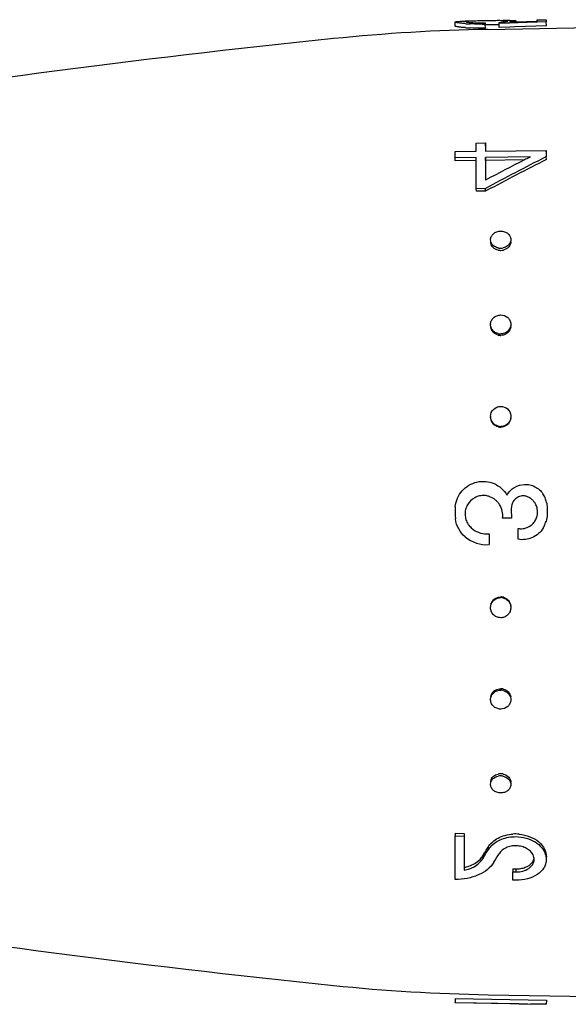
# Model space of a CAD drawing. Header units: millimetres. Extents: x 14365 to 105143, y -126377 to -22383.
# Tile 26 of 256: x 34062 to 34089, y -125672 to -125623. Entities that reach past the tile are written whole.
import ezdxf

# ---------------------------------------------------------------- set-up
doc = ezdxf.new("R2010")
doc.units = ezdxf.units.MM

msp = doc.modelspace()

# ---------------------------------------------------------------- linework, layer by layer
at = {"color": 0, "linetype": 'Continuous'}
for p, q in [((34087.322, -125623.162), (34087.772, -125623.154)), ((34087.322, -125623.23), (34087.322, -125623.162)), ((34087.772, -125623.154), (34087.772, -125623.259)), ((34083.276, -125623.468), (34083.272, -125623.268)), ((34083.909, -125623.222), (34083.924, -125623.221)), ((34083.924, -125623.221), (34083.936, -125623.221)), ((34083.925, -125623.281), (34083.924, -125623.235)), ((34084.838, -125623.208), (34084.716, -125623.21)), ((34084.762, -125623.308), (34084.762, -125623.37)), ((34084.766, -125623.569), (34084.762, -125623.37)), ((34084.839, -125623.408), (34084.764, -125623.409)), ((34084.908, -125623.632), (34094.776, -125623.459)), ((34085.45, -125623.402), (34085.418, -125623.402)), ((34085.448, -125623.341), (34085.448, -125623.288)), ((34085.878, -125623.325), (34085.448, -125623.341)), ((34085.451, -125623.54), (34085.448, -125623.341)), ((34085.968, -125623.521), (34085.451, -125623.54)), ((34085.672, -125623.268), (34085.671, -125623.204)), ((34085.964, -125623.322), (34085.878, -125623.325)), ((34085.96, -125623.274), (34086.262, -125623.264)), ((34087.255, -125623.277), (34085.964, -125623.322)), ((34086.226, -125623.512), (34085.968, -125623.521)), ((34086.109, -125623.269), (34086.109, -125623.254)), ((34087.775, -125623.458), (34086.226, -125623.512)), ((34086.262, -125623.264), (34087.322, -125623.23)), ((34086.272, -125623.21), (34086.273, -125623.263)), ((34087.323, -125623.274), (34087.255, -125623.277)), ((34087.772, -125623.259), (34087.323, -125623.274)), ((34087.775, -125623.458), (34087.772, -125623.259)), ((34084.322, -125629.238), (34084.772, -125629.233)), ((34084.322, -125629.644), (34084.322, -125629.238)), ((34084.772, -125629.233), (34084.772, -125629.638)), ((34084.776, -125629.383), (34084.772, -125629.233)), ((34083.272, -125629.657), (34084.322, -125629.644)), ((34083.272, -125629.968), (34083.272, -125629.657)), ((34084.322, -125629.955), (34083.272, -125629.968)), ((34084.322, -125631.487), (34084.322, -125629.955)), ((34084.772, -125629.638), (34087.772, -125629.599)), ((34086.986, -125629.921), (34084.772, -125629.949)), ((34084.772, -125629.949), (34084.772, -125631.068)), ((34084.776, -125630.094), (34084.772, -125629.949)), ((34086.931, -125629.949), (34086.986, -125629.921)), ((34087.772, -125629.911), (34087.716, -125629.939)), ((34087.772, -125629.599), (34087.772, -125629.911)), ((34087.775, -125629.746), (34087.772, -125629.599)), ((34087.775, -125630.055), (34087.772, -125629.911)), ((34083.276, -125630.112), (34083.272, -125629.968)), ((34084.326, -125630.099), (34083.276, -125630.112)), ((34086.693, -125630.069), (34084.776, -125630.094)), ((34084.776, -125630.094), (34084.776, -125630.951)), ((34084.772, -125631.482), (34084.322, -125631.487)), ((34084.326, -125631.618), (34084.322, -125631.487)), ((34084.776, -125631.613), (34084.326, -125631.618)), ((34084.776, -125631.613), (34084.772, -125631.482)), ((34084.828, -125631.585), (34084.776, -125631.613)), ((34086.062, -125647.736), (34085.612, -125647.736)), ((34086.382, -125648.777), (34086.382, -125648.242)), ((34084.952, -125648.505), (34084.952, -125649.039)), ((34083.276, -125663.274), (34083.272, -125663.406)), ((34083.272, -125665.548), (34083.272, -125663.406)), ((34083.272, -125663.406), (34083.722, -125663.411)), ((34083.276, -125663.274), (34083.726, -125663.279)), ((34083.726, -125663.279), (34083.722, -125663.411)), ((34083.722, -125663.411), (34083.722, -125665.099)), ((34084.643, -125664.386), (34084.639, -125664.527)), ((34084.752, -125664.339), (34084.781, -125664.291)), ((34084.869, -125664.011), (34084.898, -125663.963)), ((34084.898, -125663.963), (34084.894, -125664.101)), ((34086.125, -125665.031), (34086.122, -125665.177)), ((34086.122, -125665.585), (34086.122, -125665.177)), ((34086.122, -125665.177), (34086.272, -125665.179)), ((34086.125, -125665.031), (34086.275, -125665.033)), ((34086.275, -125665.033), (34086.272, -125665.179)), ((34086.272, -125665.587), (34086.122, -125665.585)), ((34084.908, -125671.235), (34094.776, -125671.407)), ((34083.276, -125671.419), (34083.272, -125671.619)), ((34083.272, -125671.631), (34083.272, -125671.619)), ((34083.272, -125671.619), (34087.772, -125671.697)), ((34086.422, -125671.686), (34083.272, -125671.631)), ((34083.276, -125671.419), (34087.775, -125671.498)), ((34086.422, -125671.689), (34086.422, -125671.686)), ((34086.422, -125671.689), (34086.985, -125671.699)), ((34087.775, -125671.498), (34087.772, -125671.697)), ((34087.775, -125671.508), (34087.772, -125671.708)), ((34087.772, -125671.697), (34087.772, -125671.708))]:
    msp.add_line(p, q, dxfattribs=at)
for centre, radius, start, end in [((34086.478, -125713.618), 90, 91, 95.86353), ((34084.391, -125614.792), 8.577, 265.8256, 266.6258), ((34084.392, -125614.941), 8.626, 265.8559, 266.6507), ((34084.54, -125658.956), 35.74, 91.0124, 91.2155), ((34084.464, -125613.538), 9.833, 266.6318, 267.396), ((34084.465, -125613.67), 9.899, 266.6567, 267.4156), ((34084.069, -125625.017), 1.789, 94.2534, 94.6326), ((34084.125, -125625.786), 2.559, 93.4587, 94.2283), ((34084.545, -125610.828), 12.544, 270.2757, 270.9914), ((34084.588, -125613.279), 10.03, 270.3767, 270.9938), ((34084.999, -125616.88), 6.424, 274.0065, 274.7622), ((34085.085, -125617.922), 5.379, 274.7701, 275.5791), ((34085.521, -125628.482), 5.28, 88.3745, 89.198), ((34086.381, -125665.311), 42.126, 90.8463, 91.0033), ((34086.096, -125646.21), 23.023, 90.5699, 90.8389), ((34085.996, -125636.414), 13.227, 90.1311, 90.5589), ((34128.364, -126121.473), 500, 95.86353, 99.2151), ((34135.061, -125723.873), 105.191, 116.74897, 118.55954), ((34131.693, -125718.849), 99.533, 116.72558, 116.87901), ((34134.605, -125724.537), 105.923, 116.89327, 118.06457), ((34134.797, -125724.25), 105.279, 116.52799, 118.3353), ((34085.365, -125634.113), 0.34, 181.8386, 189.2299), ((34085.696, -125634.104), 0.33, 0.0012, 1.8034), ((34085.518, -125633.843), 0.578, 257.4005, 263.7792), ((34085.521, -125633.946), 0.583, 257.4385, 263.7956), ((34085.517, -125633.854), 0.567, 263.769, 270.5154), ((34085.52, -125633.957), 0.572, 263.785, 270.5156), ((34085.516, -125633.844), 0.577, 270.6142, 283.6547), ((34085.519, -125633.946), 0.582, 270.6123, 283.6161), ((34085.437, -125638.184), 0.415, 180.0036, 182.6268), ((34085.521, -125638.12), 0.529, 255.907, 262.902), ((34085.524, -125638.188), 0.533, 255.9485, 262.9202), ((34085.519, -125638.134), 0.515, 262.8964, 270.3352), ((34085.608, -125638.253), 0.417, 351.6852, 359.956), ((34085.522, -125638.203), 0.519, 262.9139, 270.3354), ((34085.493, -125642.718), 0.471, 180.0149, 185.1846), ((34085.523, -125642.708), 0.505, 254.9456, 262.2975), ((34085.526, -125642.739), 0.509, 254.989, 262.3166), ((34085.521, -125642.725), 0.488, 262.2951, 270.1426), ((34085.524, -125642.756), 0.492, 262.3136, 270.1429), ((34084.668, -125647.496), 0.878, 79.2621, 86.1049), ((34084.659, -125647.545), 0.927, 73.0793, 79.2163), ((34084.655, -125647.583), 0.963, 41.0757, 50.0119), ((34084.649, -125647.587), 0.97, 32.4613, 41.0443), ((34086.631, -125647.211), 0.576, 71.2532, 78.3972), ((34086.633, -125647.205), 0.569, 63.8405, 71.2552), ((34086.508, -125647.44), 0.836, 39.1305, 49.8284), ((34086.515, -125647.435), 0.828, 29.6913, 39.1293), ((34086.711, -125647.134), 1.078, 27.8406, 34.0296), ((34086.716, -125647.132), 1.073, 21.6663, 27.8429), ((34086.733, -125647.125), 1.054, 15.2114, 21.6682), ((34085.821, -125647.372), 1.999, 11.8346, 15.192), ((34085.934, -125647.433), 2.661, 174.2036, 187.383), ((34088.358, -125647.433), 2.316, 172.8168, 187.5195), ((34086.504, -125647.425), 0.841, 320.9239, 328.1109), ((34086.613, -125647.596), 1.181, 339.4729, 345.3977), ((34084.663, -125647.539), 0.893, 214.114, 220.953), ((34084.833, -125647.391), 1.119, 220.9857, 227.2244), ((34086.524, -125647.47), 0.785, 259.5616, 266.7756), ((34086.511, -125647.432), 0.831, 307.9711, 320.9467), ((34086.553, -125647.571), 1.247, 328.3633, 330.5708), ((34086.567, -125647.579), 1.23, 330.5526, 339.4593), ((34084.835, -125647.399), 1.644, 229.7942, 274.1007), ((34084.834, -125647.407), 1.104, 269.8741, 276.1358), ((34085.52, -125652.142), 0.489, 81.9513, 89.7929), ((34085.524, -125652.111), 0.493, 81.9697, 89.7932), ((34085.518, -125652.16), 0.507, 74.6173, 81.9539), ((34085.521, -125652.129), 0.51, 74.6606, 81.9731), ((34085.541, -125652.151), 0.481, 352.21, 354.9153), ((34085.522, -125656.665), 0.52, 82.1978, 89.6077), ((34085.52, -125656.682), 0.537, 75.2633, 82.2046), ((34085.518, -125656.733), 0.516, 82.1802, 89.6075), ((34085.516, -125656.75), 0.533, 75.2221, 82.1864), ((34085.517, -125661.019), 0.574, 89.5276, 102.6205), ((34085.521, -125660.917), 0.579, 90.4762, 102.5767), ((34085.52, -125660.901), 0.563, 89.4636, 90.4277), ((34085.516, -125661.014), 0.569, 82.706, 89.4382), ((34085.52, -125660.912), 0.574, 82.7219, 89.4383), ((34085.515, -125661.029), 0.584, 76.3765, 82.7168), ((34085.518, -125660.926), 0.588, 76.4142, 82.7332), ((34085.365, -125660.754), 0.34, 170.7701, 178.1614), ((34085.696, -125660.763), 0.33, 358.1966, 359.9988), ((34086.253, -125665.257), 1.949, 89.3478, 93.6822), ((34086.252, -125665.289), 1.981, 84.7451, 89.3338), ((34085.857, -125664.688), 1.129, 136.6726, 142.6957), ((34083.852, -125663.901), 0.927, 321.7149, 328.509), ((34046.222, -125641.246), 44.921, 328.7834, 329.0635), ((34046.7, -125641.199), 44.466, 328.5709, 328.8521), ((34045.348, -125640.382), 46.046, 328.8521, 329.1259), ((34044.499, -125640.214), 46.929, 329.1323, 329.4032), ((34085.762, -125664.615), 1.009, 142.6891, 149.3347), ((34046.968, -125641.318), 44.808, 328.5423, 329.173), ((34083.773, -125663.839), 1.027, 315.4988, 321.7146), ((34086.713, -125664.558), 0.458, 358.6045, 6.9669), ((34083.338, -125663.23), 1.908, 281.6289, 285.7619), ((34128.364, -125173.394), 500, 260.77609, 264.13647), ((34086.478, -125581.249), 90, 264.13647, 269)]:
    msp.add_arc(centre, radius, start, end, dxfattribs=at)
for points, knots in [([(34083.272, -125623.268), (34083.272, -125623.265), (34083.279, -125623.259), (34083.287, -125623.256), (34083.292, -125623.255)], [0, 0, 0, 0, 0.34526, 1, 1, 1, 1]), ([(34083.766, -125623.346), (34083.697, -125623.341), (34083.599, -125623.332), (34083.477, -125623.318), (34083.406, -125623.308), (34083.351, -125623.298), (34083.309, -125623.288), (34083.286, -125623.281), (34083.272, -125623.272), (34083.272, -125623.268)], [0, 0, 0, 0, 0.415889, 0.585993, 0.728367, 0.841268, 0.923827, 0.975949, 1, 1, 1, 1]), ([(34083.768, -125623.545), (34083.699, -125623.54), (34083.601, -125623.531), (34083.48, -125623.517), (34083.409, -125623.507), (34083.354, -125623.498), (34083.312, -125623.488), (34083.289, -125623.48), (34083.276, -125623.472), (34083.276, -125623.468)], [0, 0, 0, 0, 0.416026, 0.586157, 0.728535, 0.841423, 0.923955, 0.976034, 1, 1, 1, 1]), ([(34083.292, -125623.255), (34083.296, -125623.254), (34083.316, -125623.248), (34083.336, -125623.245), (34083.352, -125623.243)], [0, 0, 0, 0, 0.194984, 1, 1, 1, 1]), ([(34083.352, -125623.243), (34083.408, -125623.236), (34083.552, -125623.23), (34083.695, -125623.226), (34083.782, -125623.224)], [0, 0, 0, 0, 0.393124, 1, 1, 1, 1]), ([(34083.924, -125623.235), (34083.909, -125623.236), (34083.883, -125623.238), (34083.85, -125623.243), (34083.829, -125623.247), (34083.817, -125623.251), (34083.815, -125623.254)], [0, 0, 0, 0, 0.402142, 0.703286, 0.901798, 1, 1, 1, 1]), ([(34083.815, -125623.254), (34083.815, -125623.254), (34083.815, -125623.255), (34083.815, -125623.256), (34083.815, -125623.256)], [0, 0, 0, 0, 0.519614, 1, 1, 1, 1]), ([(34083.815, -125623.256), (34083.815, -125623.258), (34083.82, -125623.261), (34083.836, -125623.267), (34083.874, -125623.275), (34083.936, -125623.283), (34083.985, -125623.287), (34084.013, -125623.29)], [0, 0, 0, 0, 0.026104, 0.078509, 0.271488, 0.580502, 1, 1, 1, 1]), ([(34084.716, -125623.21), (34084.577, -125623.213), (34084.328, -125623.218), (34084.079, -125623.225), (34083.97, -125623.232)], [0, 0, 0, 0, 0.5608, 1, 1, 1, 1]), ([(34084.013, -125623.29), (34084.057, -125623.293), (34084.27, -125623.307), (34084.484, -125623.31), (34084.654, -125623.309)], [0, 0, 0, 0, 0.202928, 1, 1, 1, 1]), ([(34084.605, -125623.372), (34084.554, -125623.372), (34084.358, -125623.372), (34084.162, -125623.367), (34084.017, -125623.361)], [0, 0, 0, 0, 0.261385, 1, 1, 1, 1]), ([(34084.766, -125623.569), (34084.701, -125623.57), (34084.451, -125623.572), (34084.202, -125623.568), (34084.019, -125623.559)], [0, 0, 0, 0, 0.261104, 1, 1, 1, 1]), ([(34085.416, -125623.202), (34085.372, -125623.202), (34085.18, -125623.203), (34084.987, -125623.205), (34084.838, -125623.208)], [0, 0, 0, 0, 0.228486, 1, 1, 1, 1]), ([(34085.418, -125623.402), (34085.374, -125623.402), (34085.181, -125623.403), (34084.988, -125623.405), (34084.839, -125623.408)], [0, 0, 0, 0, 0.228577, 1, 1, 1, 1]), ([(34085.595, -125623.203), (34085.581, -125623.203), (34085.522, -125623.202), (34085.462, -125623.202), (34085.416, -125623.202)], [0, 0, 0, 0, 0.229978, 1, 1, 1, 1]), ([(34085.608, -125623.275), (34085.646, -125623.271), (34085.711, -125623.264), (34085.787, -125623.253), (34085.832, -125623.244), (34085.855, -125623.238), (34085.867, -125623.234), (34085.874, -125623.228), (34085.874, -125623.226)], [0, 0, 0, 0, 0.416564, 0.727805, 0.840468, 0.923103, 0.975235, 1, 1, 1, 1]), ([(34085.782, -125623.209), (34085.774, -125623.208), (34085.737, -125623.206), (34085.7, -125623.205), (34085.671, -125623.204)], [0, 0, 0, 0, 0.216654, 1, 1, 1, 1]), ([(34085.85, -125623.216), (34085.846, -125623.215), (34085.823, -125623.212), (34085.8, -125623.21), (34085.782, -125623.209)], [0, 0, 0, 0, 0.191517, 1, 1, 1, 1]), ([(34085.874, -125623.226), (34085.874, -125623.224), (34085.864, -125623.218), (34085.856, -125623.217), (34085.85, -125623.216)], [0, 0, 0, 0, 0.306489, 1, 1, 1, 1]), ([(34086.109, -125623.254), (34086.098, -125623.255), (34086.048, -125623.263), (34085.998, -125623.269), (34085.96, -125623.274)], [0, 0, 0, 0, 0.219199, 1, 1, 1, 1]), ([(34085.966, -125623.188), (34085.981, -125623.188), (34086.033, -125623.188), (34086.085, -125623.188), (34086.122, -125623.189)], [0, 0, 0, 0, 0.28218, 1, 1, 1, 1]), ([(34086.272, -125623.21), (34086.272, -125623.215), (34086.254, -125623.223), (34086.226, -125623.232), (34086.172, -125623.243), (34086.132, -125623.25), (34086.109, -125623.254)], [0, 0, 0, 0, 0.080473, 0.272652, 0.58028, 1, 1, 1, 1]), ([(34086.122, -125623.189), (34086.133, -125623.19), (34086.166, -125623.191), (34086.199, -125623.193), (34086.222, -125623.196)], [0, 0, 0, 0, 0.312325, 1, 1, 1, 1]), ([(34086.222, -125623.196), (34086.234, -125623.197), (34086.251, -125623.199), (34086.267, -125623.204), (34086.272, -125623.208), (34086.272, -125623.21)], [0, 0, 0, 0, 0.708486, 0.898996, 1, 1, 1, 1]), ([(34085.022, -125634.013), (34085.02, -125633.957), (34085.047, -125633.841), (34085.159, -125633.697), (34085.327, -125633.604), (34085.456, -125633.581), (34085.522, -125633.581)], [0, 0, 0, 0, 0.229393, 0.470966, 0.729703, 1, 1, 1, 1]), ([(34085.522, -125633.581), (34085.585, -125633.58), (34085.711, -125633.599), (34085.875, -125633.683), (34085.989, -125633.818), (34086.02, -125633.928), (34086.022, -125633.982)], [0, 0, 0, 0, 0.270385, 0.528616, 0.769944, 1, 1, 1, 1]), ([(34085.126, -125634.259), (34085.095, -125634.225), (34085.045, -125634.148), (34085.024, -125634.058), (34085.022, -125634.013)], [0, 0, 0, 0, 0.509651, 1, 1, 1, 1]), ([(34085.395, -125634.515), (34085.305, -125634.495), (34085.137, -125634.416), (34085.043, -125634.25), (34085.03, -125634.168)], [0, 0, 0, 0, 0.524629, 1, 1, 1, 1]), ([(34085.392, -125634.407), (34085.366, -125634.401), (34085.268, -125634.372), (34085.177, -125634.315), (34085.126, -125634.259)], [0, 0, 0, 0, 0.260211, 1, 1, 1, 1]), ([(34085.918, -125634.252), (34085.901, -125634.27), (34085.826, -125634.341), (34085.728, -125634.386), (34085.652, -125634.405)], [0, 0, 0, 0, 0.24218, 1, 1, 1, 1]), ([(34086.025, -125634.104), (34086.025, -125634.196), (34085.94, -125634.393), (34085.756, -125634.488), (34085.656, -125634.512)], [0, 0, 0, 0, 0.47302, 1, 1, 1, 1]), ([(34086.022, -125633.982), (34086.023, -125634.03), (34086.005, -125634.129), (34085.951, -125634.214), (34085.918, -125634.252)], [0, 0, 0, 0, 0.488775, 1, 1, 1, 1]), ([(34085.022, -125638.184), (34085.022, -125638.123), (34085.05, -125637.999), (34085.161, -125637.843), (34085.328, -125637.742), (34085.457, -125637.716), (34085.522, -125637.716)], [0, 0, 0, 0, 0.241806, 0.488407, 0.741812, 1, 1, 1, 1]), ([(34085.522, -125637.716), (34085.645, -125637.715), (34085.838, -125637.783), (34085.987, -125637.98), (34086.019, -125638.099), (34086.021, -125638.158)], [0, 0, 0, 0, 0.507384, 0.755665, 1, 1, 1, 1]), ([(34085.089, -125638.417), (34085.079, -125638.401), (34085.044, -125638.334), (34085.025, -125638.259), (34085.022, -125638.203)], [0, 0, 0, 0, 0.253103, 1, 1, 1, 1]), ([(34086.021, -125638.158), (34086.024, -125638.209), (34086.014, -125638.277), (34085.99, -125638.341), (34085.983, -125638.356)], [0, 0, 0, 0, 0.747031, 1, 1, 1, 1]), ([(34085.395, -125638.706), (34085.303, -125638.683), (34085.13, -125638.588), (34085.043, -125638.41), (34085.03, -125638.32)], [0, 0, 0, 0, 0.510101, 1, 1, 1, 1]), ([(34085.392, -125638.633), (34085.33, -125638.618), (34085.211, -125638.565), (34085.122, -125638.47), (34085.089, -125638.417)], [0, 0, 0, 0, 0.506643, 1, 1, 1, 1]), ([(34085.983, -125638.356), (34085.954, -125638.423), (34085.861, -125638.545), (34085.724, -125638.613), (34085.652, -125638.632)], [0, 0, 0, 0, 0.492845, 1, 1, 1, 1]), ([(34086.021, -125638.313), (34086.008, -125638.404), (34085.92, -125638.583), (34085.748, -125638.68), (34085.656, -125638.704)], [0, 0, 0, 0, 0.489899, 1, 1, 1, 1]), ([(34085.022, -125642.718), (34085.022, -125642.592), (34085.13, -125642.328), (34085.394, -125642.223), (34085.522, -125642.222)], [0, 0, 0, 0, 0.49811, 1, 1, 1, 1]), ([(34085.522, -125642.222), (34085.643, -125642.222), (34085.893, -125642.314), (34086.009, -125642.554), (34086.02, -125642.673)], [0, 0, 0, 0, 0.501804, 1, 1, 1, 1]), ([(34085.395, -125643.231), (34085.312, -125643.209), (34085.155, -125643.122), (34085.066, -125642.966), (34085.043, -125642.884)], [0, 0, 0, 0, 0.50198, 1, 1, 1, 1]), ([(34085.392, -125643.196), (34085.319, -125643.176), (34085.18, -125643.105), (34085.09, -125642.977), (34085.061, -125642.908)], [0, 0, 0, 0, 0.50114, 1, 1, 1, 1]), ([(34086.004, -125642.844), (34085.982, -125642.926), (34085.892, -125643.084), (34085.735, -125643.172), (34085.652, -125643.195)], [0, 0, 0, 0, 0.49918, 1, 1, 1, 1]), ([(34086.021, -125642.818), (34086.008, -125642.912), (34085.924, -125643.099), (34085.749, -125643.204), (34085.656, -125643.23)], [0, 0, 0, 0, 0.498032, 1, 1, 1, 1]), ([(34083.286, -125647.164), (34083.3, -125647.022), (34083.375, -125646.74), (34083.682, -125646.252), (34084.332, -125645.861), (34085.089, -125645.935), (34085.573, -125646.248), (34085.759, -125646.472), (34085.832, -125646.595)], [0, 0, 0, 0, 0.125806, 0.251598, 0.500158, 0.748611, 0.874302, 1, 1, 1, 1]), ([(34085.832, -125646.595), (34085.92, -125646.443), (34086.176, -125646.18), (34086.614, -125646.051), (34086.966, -125646.083), (34087.217, -125646.174), (34087.438, -125646.323), (34087.555, -125646.458), (34087.605, -125646.531)], [0, 0, 0, 0, 0.249691, 0.498274, 0.623384, 0.748679, 0.874168, 1, 1, 1, 1]), ([(34084.728, -125646.621), (34084.644, -125646.615), (34084.475, -125646.627), (34084.157, -125646.743), (34083.903, -125646.993), (34083.78, -125647.309), (34083.754, -125647.564), (34083.8, -125647.817), (34083.876, -125647.97), (34083.923, -125648.04)], [0, 0, 0, 0, 0.124702, 0.249421, 0.497433, 0.62303, 0.748788, 0.874419, 1, 1, 1, 1]), ([(34086.747, -125646.647), (34086.67, -125646.631), (34086.508, -125646.632), (34086.286, -125646.731), (34086.123, -125646.911), (34086.07, -125647.065), (34086.06, -125647.144)], [0, 0, 0, 0, 0.248903, 0.498305, 0.748695, 1, 1, 1, 1]), ([(34085.612, -125647.736), (34085.628, -125647.621), (34085.619, -125647.384), (34085.53, -125647.164), (34085.468, -125647.066)], [0, 0, 0, 0, 0.500135, 1, 1, 1, 1]), ([(34087.218, -125647.869), (34087.256, -125647.807), (34087.318, -125647.671), (34087.35, -125647.449), (34087.326, -125647.227), (34087.27, -125647.089), (34087.234, -125647.025)], [0, 0, 0, 0, 0.249892, 0.499949, 0.75024, 1, 1, 1, 1]), ([(34087.778, -125646.962), (34087.794, -125647.039), (34087.84, -125647.348), (34087.815, -125647.668), (34087.756, -125647.894)], [0, 0, 0, 0, 0.250786, 1, 1, 1, 1]), ([(34083.773, -125648.655), (34083.644, -125648.545), (34083.425, -125648.274), (34083.316, -125647.944), (34083.294, -125647.775)], [0, 0, 0, 0, 0.49938, 1, 1, 1, 1]), ([(34084.073, -125648.212), (34084.175, -125648.306), (34084.414, -125648.458), (34084.694, -125648.511), (34084.832, -125648.511)], [0, 0, 0, 0, 0.500561, 1, 1, 1, 1]), ([(34087.614, -125648.225), (34087.552, -125648.326), (34087.396, -125648.512), (34087.091, -125648.709), (34086.742, -125648.805), (34086.499, -125648.799), (34086.382, -125648.777)], [0, 0, 0, 0, 0.249964, 0.499879, 0.749906, 1, 1, 1, 1]), ([(34086.48, -125648.254), (34086.576, -125648.26), (34086.772, -125648.236), (34086.947, -125648.146), (34087.022, -125648.087)], [0, 0, 0, 0, 0.50069, 1, 1, 1, 1]), ([(34085.043, -125651.982), (34085.066, -125651.9), (34085.155, -125651.745), (34085.312, -125651.658), (34085.395, -125651.636)], [0, 0, 0, 0, 0.49802, 1, 1, 1, 1]), ([(34085.061, -125651.959), (34085.09, -125651.89), (34085.18, -125651.762), (34085.319, -125651.69), (34085.392, -125651.671)], [0, 0, 0, 0, 0.49886, 1, 1, 1, 1]), ([(34085.652, -125651.671), (34085.735, -125651.694), (34085.892, -125651.783), (34085.982, -125651.94), (34086.004, -125652.023)], [0, 0, 0, 0, 0.50082, 1, 1, 1, 1]), ([(34085.656, -125651.637), (34085.749, -125651.662), (34085.924, -125651.768), (34086.008, -125651.954), (34086.021, -125652.049)], [0, 0, 0, 0, 0.501968, 1, 1, 1, 1]), ([(34085.522, -125652.644), (34085.453, -125652.644), (34085.315, -125652.614), (34085.143, -125652.493), (34085.036, -125652.313), (34085.018, -125652.173), (34085.024, -125652.106)], [0, 0, 0, 0, 0.25144, 0.501784, 0.751362, 1, 1, 1, 1]), ([(34086.017, -125652.216), (34086.009, -125652.274), (34085.972, -125652.389), (34085.859, -125652.531), (34085.701, -125652.622), (34085.582, -125652.644), (34085.522, -125652.644)], [0, 0, 0, 0, 0.249231, 0.498303, 0.748586, 1, 1, 1, 1]), ([(34085.03, -125656.547), (34085.043, -125656.457), (34085.13, -125656.278), (34085.303, -125656.184), (34085.395, -125656.161)], [0, 0, 0, 0, 0.489899, 1, 1, 1, 1]), ([(34085.656, -125656.162), (34085.748, -125656.187), (34085.92, -125656.283), (34086.008, -125656.463), (34086.021, -125656.553)], [0, 0, 0, 0, 0.510101, 1, 1, 1, 1]), ([(34085.522, -125657.151), (34085.455, -125657.15), (34085.323, -125657.124), (34085.153, -125657.017), (34085.043, -125656.854), (34085.02, -125656.726), (34085.022, -125656.664)], [0, 0, 0, 0, 0.258416, 0.511779, 0.758272, 1, 1, 1, 1]), ([(34085.022, -125656.664), (34085.025, -125656.608), (34085.044, -125656.532), (34085.079, -125656.466), (34085.089, -125656.45)], [0, 0, 0, 0, 0.746897, 1, 1, 1, 1]), ([(34085.089, -125656.45), (34085.122, -125656.397), (34085.211, -125656.302), (34085.33, -125656.249), (34085.392, -125656.233)], [0, 0, 0, 0, 0.493357, 1, 1, 1, 1]), ([(34085.652, -125656.235), (34085.724, -125656.254), (34085.861, -125656.321), (34085.954, -125656.444), (34085.983, -125656.51)], [0, 0, 0, 0, 0.507155, 1, 1, 1, 1]), ([(34085.983, -125656.51), (34085.99, -125656.526), (34086.014, -125656.589), (34086.024, -125656.658), (34086.021, -125656.708)], [0, 0, 0, 0, 0.252969, 1, 1, 1, 1]), ([(34086.021, -125656.708), (34086.019, -125656.767), (34085.987, -125656.887), (34085.838, -125657.084), (34085.645, -125657.152), (34085.522, -125657.151)], [0, 0, 0, 0, 0.244335, 0.492616, 1, 1, 1, 1]), ([(34085.03, -125660.699), (34085.043, -125660.617), (34085.137, -125660.451), (34085.305, -125660.372), (34085.395, -125660.352)], [0, 0, 0, 0, 0.475371, 1, 1, 1, 1]), ([(34085.126, -125660.607), (34085.143, -125660.589), (34085.218, -125660.519), (34085.316, -125660.476), (34085.392, -125660.459)], [0, 0, 0, 0, 0.241743, 1, 1, 1, 1]), ([(34085.652, -125660.462), (34085.678, -125660.468), (34085.776, -125660.499), (34085.867, -125660.558), (34085.918, -125660.615)], [0, 0, 0, 0, 0.259523, 1, 1, 1, 1]), ([(34085.656, -125660.354), (34085.756, -125660.378), (34085.94, -125660.474), (34086.025, -125660.671), (34086.025, -125660.763)], [0, 0, 0, 0, 0.52698, 1, 1, 1, 1]), ([(34085.522, -125661.286), (34085.456, -125661.285), (34085.327, -125661.262), (34085.159, -125661.17), (34085.047, -125661.026), (34085.02, -125660.909), (34085.022, -125660.853)], [0, 0, 0, 0, 0.270297, 0.529034, 0.770607, 1, 1, 1, 1]), ([(34085.022, -125660.853), (34085.024, -125660.809), (34085.045, -125660.719), (34085.095, -125660.642), (34085.126, -125660.607)], [0, 0, 0, 0, 0.490349, 1, 1, 1, 1]), ([(34086.022, -125660.884), (34086.02, -125660.938), (34085.989, -125661.049), (34085.875, -125661.183), (34085.711, -125661.267), (34085.585, -125661.287), (34085.522, -125661.286)], [0, 0, 0, 0, 0.230056, 0.471384, 0.729615, 1, 1, 1, 1]), ([(34085.918, -125660.615), (34085.951, -125660.652), (34086.005, -125660.737), (34086.023, -125660.836), (34086.022, -125660.884)], [0, 0, 0, 0, 0.511225, 1, 1, 1, 1]), ([(34084.898, -125663.963), (34085.011, -125663.772), (34085.294, -125663.534), (34085.742, -125663.363), (34085.997, -125663.32), (34086.128, -125663.312)], [0, 0, 0, 0, 0.464053, 0.726092, 1, 1, 1, 1]), ([(34085.036, -125663.913), (34085.183, -125663.758), (34085.477, -125663.576), (34085.913, -125663.459), (34086.152, -125663.439), (34086.272, -125663.44)], [0, 0, 0, 0, 0.473959, 0.733478, 1, 1, 1, 1]), ([(34086.272, -125663.44), (34086.44, -125663.442), (34086.771, -125663.488), (34087.215, -125663.676), (34087.559, -125663.962), (34087.701, -125664.212), (34087.738, -125664.339)], [0, 0, 0, 0, 0.276815, 0.541296, 0.783329, 1, 1, 1, 1]), ([(34086.434, -125663.316), (34086.614, -125663.333), (34086.961, -125663.413), (34087.402, -125663.665), (34087.704, -125664.019), (34087.778, -125664.308), (34087.775, -125664.443)], [0, 0, 0, 0, 0.285569, 0.551478, 0.78834, 1, 1, 1, 1]), ([(34087.118, -125664.337), (34087.087, -125664.273), (34086.994, -125664.15), (34086.8, -125664.012), (34086.562, -125663.919), (34086.299, -125663.881), (34086.034, -125663.902), (34085.724, -125663.997), (34085.522, -125664.151), (34085.445, -125664.28)], [0, 0, 0, 0, 0.110355, 0.232071, 0.363298, 0.500079, 0.636986, 0.768855, 1, 1, 1, 1]), ([(34087.168, -125664.502), (34087.167, -125664.488), (34087.157, -125664.431), (34087.137, -125664.376), (34087.118, -125664.337)], [0, 0, 0, 0, 0.245195, 1, 1, 1, 1]), ([(34087.738, -125664.339), (34087.744, -125664.359), (34087.765, -125664.439), (34087.773, -125664.522), (34087.771, -125664.584)], [0, 0, 0, 0, 0.254201, 1, 1, 1, 1]), ([(34085.19, -125664.702), (34085.107, -125664.838), (34084.874, -125665.09), (34084.415, -125665.357), (34083.866, -125665.517), (34083.473, -125665.55), (34083.272, -125665.548)], [0, 0, 0, 0, 0.219385, 0.461046, 0.724092, 1, 1, 1, 1]), ([(34083.726, -125664.953), (34083.803, -125664.937), (34084.086, -125664.861), (34084.356, -125664.712), (34084.506, -125664.559)], [0, 0, 0, 0, 0.269283, 1, 1, 1, 1]), ([(34083.856, -125665.066), (34084.021, -125665.02), (34084.322, -125664.89), (34084.561, -125664.656), (34084.639, -125664.527)], [0, 0, 0, 0, 0.53047, 1, 1, 1, 1]), ([(34086.272, -125665.179), (34086.386, -125665.181), (34086.608, -125665.155), (34086.901, -125665.031), (34087.113, -125664.831), (34087.169, -125664.652), (34087.172, -125664.569)], [0, 0, 0, 0, 0.288289, 0.554647, 0.788959, 1, 1, 1, 1]), ([(34087.771, -125664.584), (34087.77, -125664.653), (34087.747, -125664.794), (34087.622, -125665.064), (34087.32, -125665.348), (34086.831, -125665.548), (34086.462, -125665.589), (34086.272, -125665.587)], [0, 0, 0, 0, 0.104904, 0.212347, 0.445391, 0.711352, 1, 1, 1, 1]), ([(34086.275, -125665.033), (34086.355, -125665.034), (34086.513, -125665.021), (34086.795, -125664.945), (34086.984, -125664.823), (34087.068, -125664.716)], [0, 0, 0, 0, 0.273822, 0.536871, 1, 1, 1, 1]), ([(34087.068, -125664.716), (34087.08, -125664.7), (34087.126, -125664.635), (34087.156, -125664.559), (34087.167, -125664.501)], [0, 0, 0, 0, 0.259352, 1, 1, 1, 1]), ([(34087.772, -125671.708), (34087.619, -125671.705), (34087.357, -125671.702), (34087.094, -125671.701), (34086.985, -125671.699)], [0, 0, 0, 0, 0.581949, 1, 1, 1, 1])]:
    msp.add_open_spline(points, degree=3, knots=knots, dxfattribs=at)
for points in [[(34085.652, -125638.632), (34085.61, -125638.643), (34085.566, -125638.649), (34085.522, -125638.649)], [(34085.656, -125638.704), (34085.614, -125638.715), (34085.569, -125638.721), (34085.525, -125638.722)], [(34085.061, -125642.908), (34085.041, -125642.861), (34085.029, -125642.811), (34085.024, -125642.761)], [(34086.02, -125642.673), (34086.025, -125642.73), (34086.019, -125642.789), (34086.004, -125642.844)], [(34085.652, -125643.195), (34085.61, -125643.207), (34085.566, -125643.213), (34085.522, -125643.213)], [(34085.656, -125643.23), (34085.614, -125643.241), (34085.569, -125643.248), (34085.525, -125643.248)], [(34085.274, -125646.845), (34085.173, -125646.761), (34085.054, -125646.696), (34084.928, -125646.658)], [(34087.048, -125646.801), (34086.998, -125646.759), (34086.943, -125646.722), (34086.884, -125646.694)], [(34085.392, -125651.671), (34085.434, -125651.659), (34085.478, -125651.653), (34085.522, -125651.654)], [(34085.395, -125651.636), (34085.437, -125651.625), (34085.481, -125651.619), (34085.525, -125651.619)], [(34085.024, -125652.106), (34085.029, -125652.055), (34085.041, -125652.005), (34085.061, -125651.959)], [(34086.004, -125652.023), (34086.019, -125652.078), (34086.025, -125652.136), (34086.02, -125652.193)], [(34085.395, -125656.161), (34085.437, -125656.15), (34085.482, -125656.145), (34085.525, -125656.145)], [(34085.392, -125656.233), (34085.434, -125656.223), (34085.478, -125656.217), (34085.522, -125656.217)]]:
    msp.add_open_spline(points, degree=3, dxfattribs=at)

doc.saveas('drawing.dxf')
